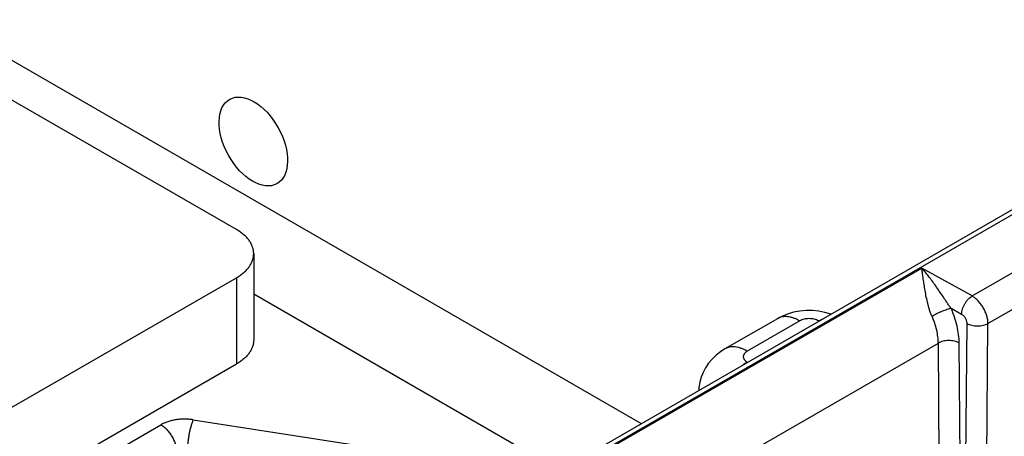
# Model space of a CAD drawing. Header units: inches. Extents: x 0 to 34, y 0 to 22.
# Tile 27 of 67: x 9.283 to 10.604, y 16.282 to 16.841. Entities that reach past the tile are written whole.
import ezdxf

# ---------------------------------------------------------------- set-up
doc = ezdxf.new("R2010")
doc.units = ezdxf.units.IN
doc.header["$LTSCALE"] = 1.87
doc.header["$MEASUREMENT"] = 0
doc.layers.get('0').update_dxf_attribs({"linetype": 'CONTINUOUS'})

msp = doc.modelspace()

# ---------------------------------------------------------------- linework, layer by layer
at = {"color": 7, "linetype": 'CONTINUOUS'}
for p, q in [((5.9922, 13.9169), (11.2179, 16.9342)), ((6.0017, 13.9159), (11.2274, 16.9332)), ((9.0768, 16.8994), (10.1173, 16.2987)), ((9.574, 16.5593), (9.161, 16.7977)), ((10.5611, 16.4701), (10.7374, 16.5719)), ((10.5824, 16.4332), (10.7585, 16.5348)), ((9.5971, 16.527), (9.5971, 16.4111)), ((10.0146, 16.2312), (10.4936, 16.5077)), ((10.5611, 16.4701), (10.4936, 16.5077)), ((5.4916, 14.1377), (9.574, 16.4947)), ((9.574, 16.4947), (9.574, 16.3788)), ((9.5971, 16.4728), (10.008, 16.2356)), ((10.5472, 16.4454), (10.533, 16.4533)), ((10.2999, 16.4396), (10.2294, 16.3989)), ((10.3553, 16.4366), (10.361, 16.4394)), ((10.3299, 16.4366), (10.2594, 16.3959)), ((10.3557, 16.4363), (10.3553, 16.4366)), ((10.5508, 15.9654), (10.5544, 16.4332)), ((10.5788, 15.9654), (10.5824, 16.4332)), ((10.106, 16.1702), (10.5159, 16.4068)), ((10.5192, 15.9672), (10.5159, 16.4068)), ((10.5473, 15.9675), (10.5439, 16.4071)), ((5.592, 14.0797), (9.574, 16.3788)), ((10.2594, 16.3812), (10.2538, 16.3775)), ((10.2594, 16.3812), (10.2599, 16.381)), ((9.312, 16.2044), (9.4725, 16.297)), ((9.5159, 16.3037), (9.7351, 16.2698))]:
    msp.add_line(p, q, dxfattribs=at)
for points in [[(10.3719, 16.4457), (10.3718, 16.4458), (10.3637, 16.4481), (10.3554, 16.4497), (10.3469, 16.4505), (10.3384, 16.4505), (10.33, 16.4498), (10.3217, 16.4482), (10.3136, 16.4458), (10.3058, 16.4427), (10.2999, 16.4396)], [(10.2294, 16.3989), (10.2236, 16.3951), (10.2176, 16.3904), (10.2123, 16.3853), (10.2076, 16.3797), (10.2036, 16.3737), (10.2003, 16.3674), (10.1977, 16.3608), (10.1958, 16.3541), (10.1946, 16.3471), (10.1943, 16.3431)]]:
    msp.add_lwpolyline(points, dxfattribs=at)
msp.add_ellipse((9.5966, 16.6777), major_axis=(-0.0316, 0.0568), ratio=0.587321, dxfattribs=at)
for points, knots in [([(9.5971, 16.527), (9.5971, 16.5285), (9.5969, 16.5315), (9.5957, 16.536), (9.5938, 16.5404), (9.5912, 16.5446), (9.5878, 16.5486), (9.5838, 16.5525), (9.5792, 16.5561), (9.5758, 16.5582), (9.574, 16.5593)], [0, 0, 0, 0, 0.108015, 0.218066, 0.332005, 0.451364, 0.577283, 0.710505, 0.851397, 1, 1, 1, 1]), ([(9.574, 16.4947), (9.5758, 16.4958), (9.5792, 16.4979), (9.5838, 16.5015), (9.5878, 16.5054), (9.5912, 16.5094), (9.5938, 16.5136), (9.5957, 16.518), (9.5969, 16.5225), (9.5971, 16.5255), (9.5971, 16.527)], [0, 0, 0, 0, 0.148603, 0.289495, 0.422717, 0.548636, 0.667995, 0.781934, 0.891985, 1, 1, 1, 1]), ([(10.533, 16.4533), (10.532, 16.4547), (10.5302, 16.4574), (10.5274, 16.4614), (10.5248, 16.4654), (10.5214, 16.4705), (10.5173, 16.4766), (10.5124, 16.4836), (10.5077, 16.4903), (10.503, 16.4965), (10.4983, 16.5023), (10.4951, 16.506), (10.4936, 16.5077)], [0, 0, 0, 0, 0.074096, 0.146687, 0.217562, 0.286687, 0.419857, 0.546714, 0.66779, 0.783507, 0.894177, 1, 1, 1, 1]), ([(10.5074, 16.4428), (10.5067, 16.4443), (10.5054, 16.4474), (10.5038, 16.4521), (10.5025, 16.4569), (10.5009, 16.4631), (10.4993, 16.4706), (10.4978, 16.4792), (10.4965, 16.4872), (10.4955, 16.4946), (10.4945, 16.5014), (10.4939, 16.5057), (10.4936, 16.5077)], [0, 0, 0, 0, 0.074996, 0.150335, 0.224945, 0.298111, 0.438546, 0.569994, 0.691989, 0.804411, 0.907156, 1, 1, 1, 1]), ([(10.5472, 16.4454), (10.5472, 16.4465), (10.5474, 16.4489), (10.5482, 16.4524), (10.5495, 16.4559), (10.5512, 16.4594), (10.5533, 16.4627), (10.5557, 16.4656), (10.5583, 16.4681), (10.5602, 16.4695), (10.5611, 16.4701)], [0, 0, 0, 0, 0.11438, 0.237864, 0.367831, 0.501091, 0.634199, 0.763723, 0.88651, 1, 1, 1, 1]), ([(10.5824, 16.4332), (10.5825, 16.4349), (10.5822, 16.4383), (10.581, 16.4436), (10.579, 16.449), (10.5764, 16.4542), (10.5731, 16.4591), (10.5695, 16.4635), (10.5661, 16.4666), (10.5633, 16.4687), (10.5618, 16.4696), (10.5611, 16.4701)], [0, 0, 0, 0, 0.113734, 0.236587, 0.366056, 0.49904, 0.632152, 0.761994, 0.885433, 0.94397, 1, 1, 1, 1]), ([(10.533, 16.4533), (10.5326, 16.4533), (10.5317, 16.4531), (10.5299, 16.4526), (10.5273, 16.4518), (10.524, 16.4506), (10.5206, 16.4493), (10.5171, 16.4478), (10.5136, 16.4461), (10.5104, 16.4445), (10.5083, 16.4433), (10.5074, 16.4428)], [0, 0, 0, 0, 0.045145, 0.095122, 0.207761, 0.333972, 0.469187, 0.608464, 0.746694, 0.878807, 1, 1, 1, 1]), ([(10.5439, 16.4071), (10.5439, 16.4108), (10.5433, 16.4184), (10.5412, 16.4299), (10.5378, 16.4417), (10.5347, 16.4495), (10.533, 16.4533)], [0, 0, 0, 0, 0.231357, 0.476864, 0.734089, 1, 1, 1, 1]), ([(10.3299, 16.4366), (10.3285, 16.4374), (10.3258, 16.4388), (10.3217, 16.4405), (10.3176, 16.4416), (10.3137, 16.4423), (10.3099, 16.4424), (10.3063, 16.442), (10.3029, 16.4411), (10.3008, 16.4401), (10.2999, 16.4396)], [0, 0, 0, 0, 0.148603, 0.289503, 0.422725, 0.548647, 0.668005, 0.781943, 0.891991, 1, 1, 1, 1]), ([(10.3553, 16.4366), (10.3544, 16.4371), (10.3525, 16.438), (10.3494, 16.4389), (10.3461, 16.4395), (10.3426, 16.4397), (10.3391, 16.4395), (10.3357, 16.4389), (10.3326, 16.438), (10.3307, 16.4371), (10.3299, 16.4366)], [0, 0, 0, 0, 0.114156, 0.237325, 0.366974, 0.5, 0.633025, 0.762674, 0.885844, 1, 1, 1, 1]), ([(10.5159, 16.4068), (10.5159, 16.4097), (10.5154, 16.4156), (10.5138, 16.4245), (10.5111, 16.4337), (10.5087, 16.4397), (10.5074, 16.4428)], [0, 0, 0, 0, 0.231389, 0.476887, 0.734094, 1, 1, 1, 1]), ([(10.5544, 16.4332), (10.5544, 16.4337), (10.5543, 16.4349), (10.5539, 16.4367), (10.5533, 16.4384), (10.5524, 16.4402), (10.5513, 16.4418), (10.55, 16.4433), (10.5487, 16.4445), (10.5477, 16.4451), (10.5472, 16.4454)], [0, 0, 0, 0, 0.113603, 0.236259, 0.36553, 0.498369, 0.631433, 0.761369, 0.885068, 1, 1, 1, 1]), ([(10.5544, 16.4332), (10.5554, 16.4326), (10.5575, 16.4316), (10.5609, 16.4306), (10.5646, 16.43), (10.5685, 16.4298), (10.5723, 16.43), (10.576, 16.4306), (10.5794, 16.4316), (10.5815, 16.4326), (10.5824, 16.4332)], [0, 0, 0, 0, 0.115156, 0.238903, 0.368738, 0.501621, 0.634279, 0.763455, 0.886166, 1, 1, 1, 1]), ([(9.5971, 16.4111), (9.5971, 16.4096), (9.5969, 16.4065), (9.5957, 16.4021), (9.5938, 16.3977), (9.5912, 16.3935), (9.5878, 16.3894), (9.5838, 16.3856), (9.5792, 16.382), (9.5758, 16.3798), (9.574, 16.3788)], [0, 0, 0, 0, 0.108015, 0.218066, 0.332005, 0.451364, 0.577283, 0.710505, 0.851397, 1, 1, 1, 1]), ([(10.2594, 16.3959), (10.2581, 16.3967), (10.2554, 16.3981), (10.2513, 16.3998), (10.2472, 16.401), (10.2433, 16.4017), (10.2395, 16.4018), (10.2359, 16.4014), (10.2325, 16.4004), (10.2304, 16.3995), (10.2294, 16.3989)], [0, 0, 0, 0, 0.148605, 0.289506, 0.422728, 0.548649, 0.668006, 0.781943, 0.89199, 1, 1, 1, 1]), ([(10.5439, 16.4071), (10.5429, 16.4076), (10.5408, 16.4085), (10.5374, 16.4095), (10.5337, 16.4101), (10.5298, 16.4103), (10.526, 16.41), (10.5223, 16.4094), (10.5189, 16.4083), (10.5168, 16.4073), (10.5159, 16.4068)], [0, 0, 0, 0, 0.114501, 0.237873, 0.36758, 0.500542, 0.633428, 0.762916, 0.885941, 1, 1, 1, 1]), ([(10.2594, 16.3959), (10.2587, 16.3955), (10.2576, 16.3947), (10.2563, 16.3935), (10.2555, 16.3926), (10.2549, 16.3916), (10.2545, 16.3906), (10.2542, 16.3896), (10.2541, 16.3886), (10.2542, 16.3876), (10.2545, 16.3865), (10.2549, 16.3855), (10.2555, 16.3846), (10.2563, 16.3836), (10.2576, 16.3825), (10.2587, 16.3817), (10.2594, 16.3812)], [0, 0, 0, 0, 0.144636, 0.211264, 0.274244, 0.333945, 0.390933, 0.445976, 0.5, 0.554024, 0.609067, 0.666056, 0.725757, 0.788735, 0.855363, 1, 1, 1, 1]), ([(9.5159, 16.3037), (9.514, 16.304), (9.5101, 16.3045), (9.5043, 16.3047), (9.4984, 16.3045), (9.4927, 16.3038), (9.4871, 16.3027), (9.4818, 16.3012), (9.4769, 16.2994), (9.4739, 16.2978), (9.4725, 16.297)], [0, 0, 0, 0, 0.129848, 0.261185, 0.392526, 0.522374, 0.64929, 0.771943, 0.889158, 1, 1, 1, 1]), ([(9.4725, 16.297), (9.4739, 16.2962), (9.4768, 16.2942), (9.4807, 16.2905), (9.4844, 16.2861), (9.4875, 16.2812), (9.4902, 16.276), (9.4921, 16.2707), (9.4934, 16.2654), (9.4937, 16.2619), (9.4937, 16.2603)], [0, 0, 0, 0, 0.114158, 0.237329, 0.36698, 0.500005, 0.63303, 0.762679, 0.885846, 1, 1, 1, 1]), ([(9.5159, 16.3037), (9.5156, 16.3032), (9.5151, 16.3019), (9.5144, 16.3), (9.5136, 16.2978), (9.5127, 16.2946), (9.5115, 16.2902), (9.5104, 16.2847), (9.5094, 16.279), (9.5087, 16.2733), (9.5083, 16.2678), (9.5082, 16.2642), (9.5082, 16.2625)], [0, 0, 0, 0, 0.045401, 0.095553, 0.15004, 0.208409, 0.334697, 0.469902, 0.609095, 0.747167, 0.879061, 1, 1, 1, 1])]:
    msp.add_open_spline(points, degree=3, knots=knots, dxfattribs=at)

doc.saveas('drawing.dxf')
